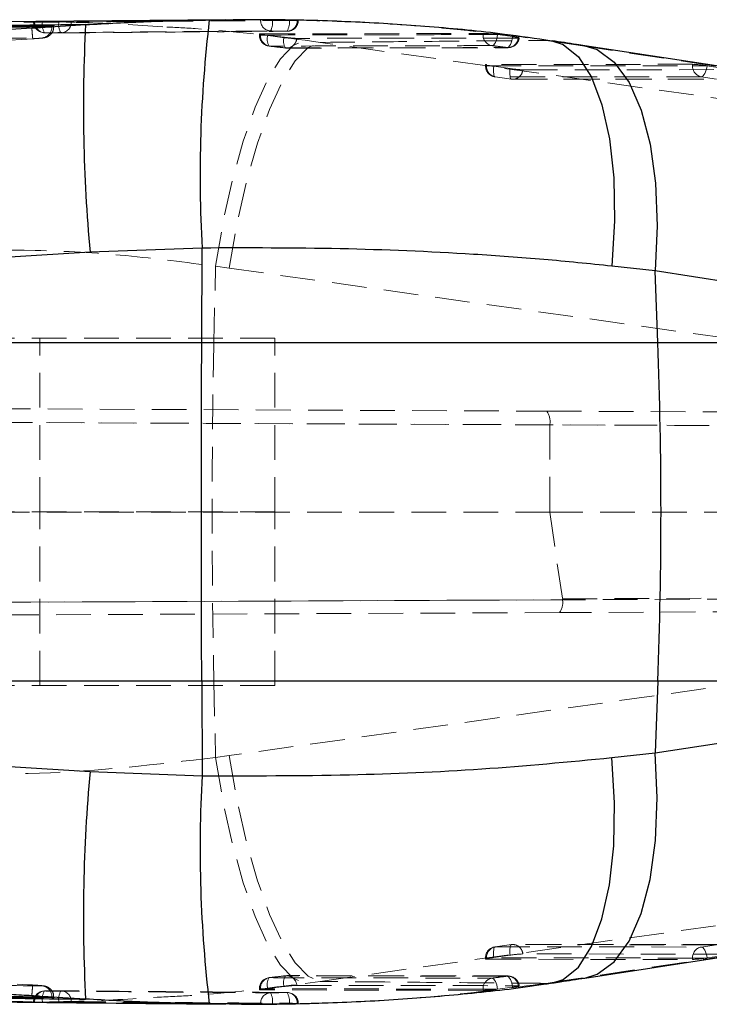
# Model space of a CAD drawing. Header units: millimetres. Extents: x 0 to 420, y 0 to 297.
# Tile 12 of 17: x 310 to 335, y 124 to 160. Entities that reach past the tile are written whole.
import ezdxf

# ---------------------------------------------------------------- set-up
doc = ezdxf.new("R2010")
doc.units = ezdxf.units.MM
doc.linetypes.add('HIDDEN', pattern=[1.905, 1.27, -0.635])

msp = doc.modelspace()

# ---------------------------------------------------------------- linework, layer by layer
at = {"color": 7, "linetype": 'Continuous', "lineweight": 25}
for p, q in [((317.0455, 159.7679), (308.6952, 159.6892)), ((310.2481, 159.4887), (311.9171, 159.5899)), ((310.2481, 159.4887), (310.2678, 159.4901)), ((316.441, 159.7622), (317.3139, 159.7655)), ((347.3118, 156.206), (330.1809, 158.8199)), ((316.1768, 151.4243), (312.0813, 151.2708)), ((316.1636, 147.9717), (316.1768, 151.4243)), ((332.7527, 150.5856), (331.1708, 150.7619)), ((332.852, 147.9717), (332.7527, 150.5856)), ((349.8836, 147.9717), (332.7527, 150.5856)), ((258.0429, 147.9717), (316.1636, 147.9717)), ((316.1636, 147.9717), (332.852, 147.9717)), ((332.852, 147.9717), (349.8836, 147.9717)), ((316.1636, 135.5869), (258.0429, 135.5869)), ((332.852, 135.5869), (316.1636, 135.5869)), ((316.1636, 135.5869), (316.1768, 132.1343)), ((332.852, 135.5869), (332.7527, 132.973)), ((332.7527, 132.973), (349.8836, 135.5869)), ((349.8836, 135.5869), (332.852, 135.5869)), ((331.1708, 132.7967), (332.7527, 132.973)), ((312.0813, 132.2878), (316.1768, 132.1343)), ((330.1809, 124.7387), (347.3118, 127.3526)), ((311.9171, 123.9687), (310.2481, 124.0699)), ((310.2481, 124.0699), (310.2678, 124.0685)), ((319.6217, 123.8137), (319.6611, 123.8135)), ((317.1797, 123.7944), (316.441, 123.7965))]:
    msp.add_line(p, q, dxfattribs=at)
at = {"color": 7, "linetype": 'HIDDEN', "lineweight": 18}
for p, q in [((310.0124, 159.7005), (310.0124, 159.699)), ((310.0897, 159.699), (310.0126, 159.699)), ((310.0499, 159.7013), (310.0499, 159.699)), ((310.938, 159.6897), (310.3364, 159.6968)), ((310.679, 159.5136), (310.5478, 159.5119)), ((310.7501, 159.512), (310.7501, 159.5361)), ((318.3164, 159.7646), (318.3164, 159.7691)), ((318.7537, 159.7646), (318.3164, 159.7646)), ((318.7537, 159.7671), (319.3693, 159.7578)), ((318.7537, 159.7671), (318.7537, 159.7646)), ((319.3693, 159.7578), (319.5068, 159.7548)), ((319.3693, 159.7548), (319.3693, 159.7578)), ((319.5068, 159.7548), (319.3693, 159.7548)), ((318.2741, 159.2465), (318.2741, 159.2091)), ((318.4859, 159.2091), (318.2747, 159.2091)), ((318.3116, 159.2509), (326.4561, 159.2709)), ((318.3116, 159.2509), (318.3116, 159.2091)), ((318.5807, 159.1978), (318.4859, 159.2091)), ((319.1776, 159.1276), (318.5807, 159.1978)), ((326.4561, 159.2271), (326.4561, 159.2709)), ((326.976, 159.2271), (326.4561, 159.2271)), ((326.976, 159.2271), (326.9877, 159.2256)), ((326.9877, 159.2256), (327.5411, 159.1525)), ((318.6348, 158.8056), (318.6396, 158.8056)), ((319.2288, 158.7367), (319.2339, 158.7366)), ((319.2781, 158.731), (327.3787, 158.7449)), ((320.4985, 158.9416), (319.9458, 159.0179)), ((339.8225, 156.2245), (320.4985, 158.9416)), ((328.768, 159.0147), (328.9721, 159.0022)), ((329.9368, 158.8384), (347.0677, 156.2245)), ((329.9368, 158.8384), (330.1796, 158.8201)), ((326.5469, 158.1285), (326.5469, 158.0815)), ((326.7564, 158.0815), (326.5476, 158.0815)), ((334.1237, 158.1404), (326.5845, 158.1338)), ((326.5845, 158.1338), (326.5845, 158.0815)), ((326.5845, 158.0815), (334.1237, 158.0881)), ((326.8528, 158.0672), (327.45, 157.9837)), ((334.1237, 158.0881), (334.1237, 158.1404)), ((334.638, 158.0881), (334.1237, 158.0881)), ((335.2086, 158.002), (334.6552, 158.0856)), ((326.8966, 157.6794), (327.4938, 157.5959)), ((334.4418, 157.686), (326.9025, 157.6793)), ((326.9025, 157.6793), (327.4996, 157.5958)), ((327.9145, 157.9386), (335.4101, 157.9452)), ((334.9952, 157.6024), (334.4418, 157.686)), ((327.4996, 157.5958), (334.9952, 157.6024)), ((327.5503, 157.592), (335.0459, 157.5986)), ((316.6102, 147.9717), (316.6691, 150.7565)), ((316.6691, 150.7565), (317.1631, 150.6889)), ((317.1631, 150.6889), (336.4871, 147.9717)), ((316.6102, 147.9717), (299.7578, 147.9717)), ((318.8419, 148.1293), (307.8419, 148.1293)), ((310.2419, 141.7793), (310.2419, 148.1293)), ((336.4871, 147.9717), (316.6102, 147.9717)), ((318.8419, 141.7793), (318.8419, 148.1293)), ((241.9494, 145.8403), (328.786, 145.4614)), ((328.786, 145.4614), (341.8523, 145.4044)), ((242.027, 145.34), (345.3475, 144.8892)), ((328.8989, 144.9609), (242.0296, 145.34)), ((328.8989, 144.9619), (328.8989, 144.9609)), ((342.067, 144.9044), (328.8989, 144.9619)), ((328.8989, 144.9609), (328.8989, 141.766)), ((241.9205, 141.7793), (328.8989, 141.766)), ((318.8419, 141.7793), (307.8419, 141.7793)), ((310.2419, 135.4293), (310.2419, 141.7793)), ((318.8419, 135.4293), (318.8419, 141.7793)), ((328.8989, 141.766), (329.3633, 138.5988)), ((345.3475, 141.7635), (328.8989, 141.766)), ((345.4485, 138.635), (241.9685, 138.1835)), ((329.3633, 138.5988), (342.067, 138.6542)), ((241.9706, 138.1835), (329.3655, 138.5649)), ((329.2528, 138.0992), (241.9078, 137.7181)), ((341.8523, 138.1542), (329.2528, 138.0992)), ((299.7578, 135.5869), (316.6102, 135.5869)), ((318.8419, 135.4293), (307.8419, 135.4293)), ((316.6102, 135.5869), (316.6691, 132.8021)), ((316.6102, 135.5869), (336.4871, 135.5869)), ((336.4871, 135.5869), (317.1631, 132.8698)), ((317.1631, 132.8698), (316.6691, 132.8021)), ((320.4985, 124.617), (339.8225, 127.3341)), ((347.0677, 127.3341), (329.9368, 124.7202)), ((327.4938, 125.9627), (326.8966, 125.8792)), ((327.4996, 125.9628), (326.9025, 125.8793)), ((326.9025, 125.8793), (334.4418, 125.8727)), ((334.9952, 125.9562), (327.4996, 125.9628)), ((335.0459, 125.96), (327.5503, 125.9666)), ((335.4101, 125.6134), (327.9145, 125.62)), ((334.4418, 125.8727), (334.9952, 125.9562)), ((326.5469, 125.4771), (326.5469, 125.4301)), ((326.7564, 125.4771), (326.5476, 125.4771)), ((334.1237, 125.4705), (326.5845, 125.4771)), ((326.5845, 125.4771), (326.5845, 125.4248)), ((326.5845, 125.4248), (334.1237, 125.4182)), ((327.45, 125.5749), (326.8528, 125.4914)), ((334.1237, 125.4705), (334.638, 125.4705)), ((334.1237, 125.4182), (334.1237, 125.4705)), ((334.6552, 125.473), (335.2086, 125.5566)), ((318.6348, 124.753), (318.6396, 124.7531)), ((319.2288, 124.822), (319.2339, 124.822)), ((327.3787, 124.8137), (319.2781, 124.8297)), ((319.9458, 124.5408), (320.4985, 124.617)), ((328.768, 124.544), (328.9783, 124.5573)), ((329.9368, 124.7202), (330.1796, 124.7385)), ((318.2741, 124.3495), (318.2741, 124.3121)), ((318.4859, 124.3495), (318.2747, 124.3495)), ((318.3116, 124.3495), (318.3116, 124.3078)), ((326.4561, 124.2877), (318.3116, 124.3078)), ((318.4859, 124.3495), (318.5807, 124.3609)), ((318.5807, 124.3609), (319.1776, 124.431)), ((326.4561, 124.3315), (326.976, 124.3315)), ((326.4561, 124.2877), (326.4561, 124.3315)), ((326.9877, 124.333), (326.976, 124.3315)), ((327.5411, 124.4061), (326.9877, 124.333)), ((310.0124, 123.8596), (310.0124, 123.8581)), ((310.0897, 123.8596), (310.0126, 123.8596)), ((310.0499, 123.8596), (310.0499, 123.8574)), ((310.3364, 123.8619), (310.938, 123.869)), ((310.5477, 124.0468), (310.679, 124.0451)), ((310.7501, 124.0225), (310.7501, 124.0465)), ((318.7537, 123.794), (318.3164, 123.794)), ((318.3164, 123.7896), (318.3164, 123.794)), ((319.3693, 123.8008), (318.7537, 123.7915)), ((318.7537, 123.794), (318.7537, 123.7915)), ((319.5068, 123.8038), (319.3693, 123.8008)), ((319.3693, 123.8038), (319.5068, 123.8038)), ((319.3693, 123.8008), (319.3693, 123.8038))]:
    msp.add_line(p, q, dxfattribs=at)
at = {"color": 7, "linetype": 'HIDDEN', "lineweight": 18, "flags": 128}
for points in [[(326.782, 158.8238), (326.8145, 158.8318), (326.8475, 158.8547), (326.8796, 158.8919), (326.9095, 158.9419), (326.9363, 159.0027), (326.9587, 159.072), (326.9761, 159.1473), (326.9877, 159.2256)], [(327.3327, 158.7514), (327.3653, 158.7593), (327.3984, 158.7823), (327.4307, 158.8194), (327.461, 158.8692), (327.4881, 158.9299), (327.5111, 158.9992), (327.5289, 159.0743), (327.5411, 159.1525)], [(316.6691, 150.7565), (316.9466, 152.3804), (317.2879, 153.924), (317.6818, 155.3361), (318.1151, 156.5698), (318.5735, 157.5842), (319.0417, 158.3457), (319.5042, 158.8289), (319.9458, 159.0179)], [(317.1631, 150.6889), (317.4515, 152.3101), (317.8033, 153.8512), (318.2069, 155.2612), (318.6488, 156.4933), (319.1144, 157.5067), (319.5883, 158.2678), (320.0548, 158.7515), (320.4985, 158.9416)], [(328.768, 159.0147), (329.3556, 158.9266), (329.9368, 158.8384)], [(326.5845, 158.1338), (326.5591, 158.1328), (326.5476, 158.1298), (326.5502, 158.1251), (326.567, 158.1186), (326.5972, 158.1108), (326.64, 158.1018), (326.6936, 158.0919), (326.7564, 158.0815)], [(326.9025, 157.6793), (326.8841, 157.6849), (326.8684, 157.7056), (326.8558, 157.7405), (326.847, 157.7884), (326.8422, 157.8474), (326.8415, 157.9153), (326.8451, 157.9895), (326.8528, 158.0672)], [(334.6552, 158.0856), (334.642, 158.0076), (334.6231, 157.9327), (334.5993, 157.8638), (334.5714, 157.8033), (334.5405, 157.7536), (334.5078, 157.7167), (334.4744, 157.6938), (334.4418, 157.686)], [(327.4996, 157.5958), (327.4813, 157.6014), (327.4655, 157.6221), (327.453, 157.657), (327.4441, 157.7049), (327.4393, 157.7639), (327.4387, 157.8318), (327.4423, 157.906), (327.45, 157.9837)], [(317.1631, 132.8698), (317.4515, 131.2486), (317.8033, 129.7074), (318.2069, 128.2975), (318.6488, 127.0654), (319.1144, 126.052), (319.5883, 125.2908), (320.0548, 124.8072), (320.4985, 124.617)], [(316.6691, 132.8021), (316.9466, 131.1782), (317.2879, 129.6346), (317.6818, 128.2226), (318.1151, 126.9888), (318.5735, 125.9744), (319.0417, 125.213), (319.5042, 124.7297), (319.9458, 124.5408)], [(326.9025, 125.8793), (326.8841, 125.8737), (326.8684, 125.853), (326.8558, 125.8181), (326.847, 125.7702), (326.8422, 125.7112), (326.8415, 125.6433), (326.8451, 125.5691), (326.8528, 125.4914)], [(327.4996, 125.9628), (327.4813, 125.9572), (327.4655, 125.9365), (327.453, 125.9016), (327.4441, 125.8537), (327.4393, 125.7947), (327.4387, 125.7268), (327.4423, 125.6526), (327.45, 125.5749)], [(334.6552, 125.473), (334.642, 125.551), (334.6231, 125.6259), (334.5993, 125.6949), (334.5714, 125.7553), (334.5405, 125.805), (334.5078, 125.8419), (334.4744, 125.8648), (334.4418, 125.8727)], [(326.7564, 125.4771), (326.6936, 125.4667), (326.64, 125.4569), (326.5972, 125.4479), (326.567, 125.44), (326.5502, 125.4336), (326.5476, 125.4288), (326.5591, 125.4258), (326.5845, 125.4248)], [(326.782, 124.7348), (326.8145, 124.7269), (326.8475, 124.7039), (326.8796, 124.6667), (326.9095, 124.6168), (326.9363, 124.556), (326.9587, 124.4866), (326.9761, 124.4113), (326.9877, 124.333)], [(327.3327, 124.8072), (327.3653, 124.7993), (327.3984, 124.7763), (327.4307, 124.7392), (327.461, 124.6894), (327.4881, 124.6287), (327.5111, 124.5595), (327.5289, 124.4843), (327.5411, 124.4061)], [(329.9368, 124.7202), (329.3556, 124.6321), (328.768, 124.544)]]:
    msp.add_lwpolyline(points, dxfattribs=at)
at = {"color": 8, "linetype": 'Continuous', "lineweight": 25, "flags": 128}
for points in [[(328.9721, 159.0022), (329.3882, 158.8696), (329.9476, 158.4168), (330.4272, 157.6718), (330.8102, 156.6606), (331.0834, 155.4179), (331.2374, 153.9868), (331.2669, 152.4167), (331.1708, 150.7619)], [(330.1796, 158.8201), (330.6296, 158.6833), (331.2598, 158.2236), (331.8059, 157.4751), (332.2491, 156.4634), (332.5743, 155.223), (332.7703, 153.7966), (332.8305, 152.233), (332.7527, 150.5856)], [(330.1796, 124.7385), (330.6296, 124.8753), (331.2598, 125.335), (331.8059, 126.0835), (332.2491, 127.0953), (332.5743, 128.3356), (332.7703, 129.762), (332.8305, 131.3257), (332.7527, 132.973)], [(328.9783, 124.5573), (329.3882, 124.689), (329.9476, 125.1419), (330.4272, 125.8868), (330.8102, 126.898), (331.0834, 128.1407), (331.2374, 129.5718), (331.2669, 131.1419), (331.1708, 132.7967)]]:
    msp.add_lwpolyline(points, dxfattribs=at)
at = {"color": 7, "linetype": 'Continuous', "lineweight": 25, "flags": 128}
msp.add_lwpolyline([(316.1636, 135.5869), (316.1584, 137.1324), (316.1548, 138.6802), (316.1526, 140.2294), (316.1518, 141.7793), (316.1526, 143.3293), (316.1548, 144.8785), (316.1584, 146.4262), (316.1636, 147.9717)], dxfattribs=at)
at = {"color": 7, "linetype": 'HIDDEN', "lineweight": 18}
for centre, radius, start, end in [((310.4184, 159.699), 0.406, 179.99863, 269.59724), ((310.4392, 159.682), 0.3896, 177.49535, 266.59605), ((310.8876, 159.5959), 0.5604, 169.62456, 212.70754), ((310.2885, 159.4966), 0.3909, 276.82976, 2.49131), ((311.4832, 159.5849), 0.5552, 169.12423, 212.50149), ((311.0022, 159.6729), 0.3865, 271.89953, 1.83568), ((318.7059, 159.7476), 0.3898, 177.50119, 266.25847), ((318.0885, 159.6751), 0.6712, 331.87478, 7.66778), ((318.7549, 159.6699), 0.6202, 328.82603, 7.86337), ((319.2752, 159.7348), 0.3861, 271.54094, 1.53647), ((319.2928, 159.7548), 0.406, 270.38718, 358.86843), ((318.6801, 159.2091), 0.406, 179.99855, 263.59683), ((318.7053, 159.194), 0.3939, 177.80351, 260.3939), ((319.0213, 159.0588), 0.462, 162.4907, 213.22152), ((319.6146, 158.986), 0.4594, 162.04821, 212.87449), ((319.2657, 159.113), 0.3777, 265.17052, 356.18904), ((326.85, 159.2121), 0.3942, 177.81851, 260.06636), ((327.3668, 159.1272), 0.3773, 264.8127, 355.8675), ((327.3779, 159.1543), 0.406, 270.09161, 353.00187), ((319.2772, 159.1395), 0.4057, 263.15721, 270.1203), ((326.9529, 158.0815), 0.406, 179.99969, 262.03778), ((326.9793, 158.0669), 0.3951, 177.8836, 258.78952), ((327.6306, 163.6443), 5.631, 261.06904, 262.06122), ((334.5186, 158.0736), 0.3951, 177.8836, 258.78952), ((333.9137, 153.5175), 4.6277, 80.99489, 87.39839), ((333.6695, 151.5486), 6.6109, 81.42573, 81.57603), ((328.1003, 162.2681), 4.3334, 261.36921, 267.54255), ((327.5395, 157.9699), 0.3762, 263.90647, 355.22691), ((327.55, 157.9981), 0.4061, 262.03945, 270.04934), ((609.6631, 141.7793), 293.1183, 178.78948, 181.21052), ((328.2715, 145.0826), 0.6389, 349.10921, 36.36874), ((329.1489, 138.5673), 0.2166, 359.34146, 8.34623), ((328.7846, 138.459), 0.5904, 322.45856, 10.32517), ((326.9529, 125.4771), 0.406, 97.96222, 180.00031), ((326.9793, 125.4917), 0.3951, 101.21048, 182.1164), ((328.1003, 121.2906), 4.3334, 92.45745, 98.63079), ((327.55, 125.5605), 0.4061, 89.95066, 97.96055), ((327.5395, 125.5887), 0.3762, 4.77309, 96.09353), ((334.5186, 125.4851), 0.3951, 101.21048, 182.1164), ((327.6306, 119.9144), 5.631, 97.93878, 98.93096), ((333.9137, 130.0411), 4.6277, 272.60161, 279.00511), ((333.6695, 132.01), 6.6109, 278.42397, 278.57427), ((318.6801, 124.3495), 0.406, 96.40317, 180.00145), ((318.7053, 124.3646), 0.3939, 99.6061, 182.19649), ((319.0213, 124.4999), 0.462, 146.77848, 197.5093), ((319.6146, 124.5726), 0.4594, 147.12551, 197.95179), ((319.2772, 124.4191), 0.4057, 89.8797, 96.84279), ((319.2657, 124.4456), 0.3777, 3.81096, 94.82948), ((326.85, 124.3465), 0.3942, 99.93364, 182.18149), ((327.3668, 124.4315), 0.3773, 4.1325, 95.1873), ((327.3779, 124.4043), 0.406, 6.99845, 89.90837), ((310.4184, 123.8596), 0.406, 90.40276, 180.00137), ((310.4392, 123.8766), 0.3896, 93.40395, 182.50465), ((310.8876, 123.9628), 0.5604, 147.29246, 190.37544), ((310.2888, 124.0624), 0.3906, 357.46192, 83.11127), ((311.4832, 123.9737), 0.5552, 147.49851, 190.87577), ((311.0022, 123.8858), 0.3865, 358.16432, 88.10047), ((318.7059, 123.811), 0.3898, 93.74153, 182.49881), ((318.0885, 123.8836), 0.6712, 352.33222, 28.12522), ((319.2752, 123.8238), 0.3861, 358.46353, 88.45906), ((318.7549, 123.8887), 0.6202, 352.13663, 31.17397), ((319.2928, 123.8039), 0.406, 1.13059, 89.61192)]:
    msp.add_arc(centre, radius, start, end, dxfattribs=at)
at = {"color": 7, "linetype": 'Continuous', "lineweight": 25}
for centre, radius, start, end in [((367.7974, 156.5313), 55.964, 176.86709, 185.39371), ((364.3805, 154.0702), 48.2763, 173.22884, 183.14177), ((169.5777, 141.7793), 163.3916, 357.828015, 2.171985), ((367.7974, 127.0273), 55.964, 174.60629, 183.13291), ((364.3805, 129.4884), 48.2763, 176.85823, 186.77116)]:
    msp.add_arc(centre, radius, start, end, dxfattribs=at)
for points, knots in [([(257.869, 156.2884), (258.1043, 156.3028), (259.4194, 156.3837), (264.3566, 156.687), (281.4808, 157.7372), (297.5255, 158.7133), (309.948, 159.469)], [0, 0, 0, 0, 0.01355198, 0.07575761, 0.28441772, 1, 1, 1, 1]), ([(310.679, 159.5394), (309.4172, 159.524), (306.8936, 159.4931), (304.37, 159.4578), (303.1082, 159.4401)], [0, 0, 0, 0, 0.50000498, 1, 1, 1, 1]), ([(311.9171, 159.5899), (310.7077, 159.5755), (308.2472, 159.5461), (305.3989, 159.5082), (303.76, 159.4849), (303.3722, 159.4794)], [0, 0, 0, 0, 0.4246096, 0.8638286, 1, 1, 1, 1]), ([(309.948, 159.469), (310.0466, 159.4752), (310.1466, 159.4816), (310.2466, 159.4886), (310.2481, 159.4887)], [0, 0, 0, 0, 0.9853958, 1, 1, 1, 1]), ([(310.2678, 159.4901), (310.297, 159.4922), (310.3537, 159.4963), (310.4425, 159.5032), (310.5305, 159.5099), (310.6101, 159.5184), (310.6768, 159.5215), (310.7131, 159.5337), (310.7461, 159.5272), (310.7488, 159.5449), (310.7107, 159.5344), (310.6918, 159.5374), (310.679, 159.5394)], [0, 0, 0, 0, 0.1584627, 0.3084602, 0.4836571, 0.6347433, 0.7489939, 0.829801, 0.8704415, 0.8760799, 0.9164908, 1, 1, 1, 1]), ([(311.3884, 159.6852), (311.3641, 159.6852), (311.3035, 159.6851), (311.1996, 159.6861), (311.0746, 159.6876), (310.9851, 159.6889), (310.9388, 159.6897), (310.938, 159.6897)], [0, 0, 0, 0, 0.16209153, 0.40368158, 0.69199366, 0.99447497, 1, 1, 1, 1]), ([(311.9171, 159.5899), (312.6704, 159.6319), (314.1773, 159.716), (315.6863, 159.7468), (316.441, 159.7622)], [0, 0, 0, 0, 0.4998585, 1, 1, 1, 1]), ([(328.9698, 158.9889), (328.3946, 159.0752), (326.9112, 159.2975), (324.5166, 159.5262), (321.7806, 159.6977), (319.3829, 159.7743), (317.889, 159.765), (317.3139, 159.7615)], [0, 0, 0, 0, 0.149211, 0.3847707, 0.6167618, 0.852466, 1, 1, 1, 1]), ([(319.6985, 159.7466), (319.6968, 159.7463), (319.6894, 159.7451), (319.6801, 159.7454), (319.6725, 159.7453), (319.6707, 159.7452)], [0, 0, 0, 0, 0.18984131, 0.80138769, 1, 1, 1, 1]), ([(330.1809, 158.8199), (330.0817, 158.8351), (329.682, 158.896), (329.2821, 158.9558), (328.9815, 159.0008)], [0, 0, 0, 0, 0.2481441, 1, 1, 1, 1]), ([(312.0813, 151.2708), (301.6329, 150.6359), (283.6198, 149.5414), (265.6074, 148.436), (258.0429, 147.9717)], [0, 0, 0, 0, 0.58004098, 1, 1, 1, 1]), ([(331.1708, 150.7619), (330.3409, 150.847), (328.6558, 151.0198), (325.3434, 151.2552), (321.1744, 151.4342), (317.8622, 151.4277), (316.1768, 151.4243)], [0, 0, 0, 0, 0.1666417, 0.3383861, 0.6633266, 1, 1, 1, 1]), ([(258.0429, 135.5869), (265.6074, 135.1227), (283.6198, 134.0173), (301.6329, 132.9227), (312.0813, 132.2878)], [0, 0, 0, 0, 0.41995902, 1, 1, 1, 1]), ([(316.1768, 132.1343), (317.9751, 132.133), (321.3886, 132.1305), (326.3923, 132.3414), (329.5856, 132.6457), (331.1708, 132.7967)], [0, 0, 0, 0, 0.3592463, 0.6819206, 1, 1, 1, 1]), ([(309.948, 124.0897), (309.6955, 124.105), (308.3631, 124.1859), (302.7111, 124.5291), (288.7593, 125.3781), (272.732, 126.3573), (261.0245, 127.0764), (257.869, 127.2702)], [0, 0, 0, 0, 0.0145449, 0.0767512, 0.3255759, 0.8182265, 1, 1, 1, 1]), ([(317.1797, 123.7959), (317.4161, 123.7921), (318.5629, 123.7737), (320.6217, 123.8186), (323.3474, 123.9433), (326.0593, 124.1791), (327.9355, 124.3911), (328.9038, 124.5484), (328.9794, 124.5606)], [0, 0, 0, 0, 0.0599079, 0.2907139, 0.5217536, 0.7513668, 0.9806009, 1, 1, 1, 1]), ([(328.9815, 124.5578), (329.0822, 124.5728), (329.4821, 124.6325), (329.8818, 124.6933), (330.1809, 124.7387)], [0, 0, 0, 0, 0.2518251, 1, 1, 1, 1]), ([(310.679, 124.0192), (309.4172, 124.0346), (306.8936, 124.0655), (304.37, 124.1008), (303.1082, 124.1185)], [0, 0, 0, 0, 0.50000498, 1, 1, 1, 1]), ([(303.3722, 124.0792), (303.76, 124.0737), (305.4294, 124.05), (308.2777, 124.0121), (310.7382, 123.9828), (311.9171, 123.9687)], [0, 0, 0, 0, 0.1361679, 0.5861238, 1, 1, 1, 1]), ([(308.6899, 123.8683), (310.619, 123.8479), (313.4044, 123.8186), (316.1898, 123.7976), (317.046, 123.7911)], [0, 0, 0, 0, 0.6925902, 1, 1, 1, 1]), ([(310.2481, 124.0699), (310.2277, 124.0713), (310.1684, 124.0754), (310.0684, 124.0822), (309.9887, 124.0871), (309.948, 124.0897)], [0, 0, 0, 0, 0.2032166, 0.5929459, 1, 1, 1, 1]), ([(310.2678, 124.0685), (310.297, 124.0664), (310.3537, 124.0624), (310.4425, 124.0555), (310.5305, 124.0488), (310.6101, 124.0403), (310.6768, 124.0372), (310.7131, 124.0249), (310.7461, 124.0314), (310.7488, 124.0137), (310.7107, 124.0243), (310.6918, 124.0212), (310.679, 124.0192)], [0, 0, 0, 0, 0.1584627, 0.3084602, 0.4836571, 0.6347433, 0.7489939, 0.829801, 0.8704415, 0.8760799, 0.9164908, 1, 1, 1, 1]), ([(310.938, 123.869), (310.9652, 123.8694), (311.0372, 123.8705), (311.149, 123.872), (311.2638, 123.8731), (311.3419, 123.8736), (311.3803, 123.8734), (311.3884, 123.8734)], [0, 0, 0, 0, 0.18126494, 0.47963832, 0.7444558, 0.94588079, 1, 1, 1, 1]), ([(316.441, 123.7965), (315.6867, 123.8118), (314.1777, 123.8426), (312.6708, 123.9267), (311.9171, 123.9687)], [0, 0, 0, 0, 0.4998615, 1, 1, 1, 1]), ([(319.6611, 123.8135), (319.6685, 123.8134), (319.6802, 123.8134), (319.6918, 123.8128), (319.696, 123.8126)], [0, 0, 0, 0, 0.6357216, 1, 1, 1, 1])]:
    msp.add_open_spline(points, degree=3, knots=knots, dxfattribs=at)
at = {"color": 8, "linetype": 'Continuous', "lineweight": 25}
for points, knots in [([(310.5478, 159.5119), (309.3297, 159.4967), (306.8498, 159.4657), (304.37, 159.4302), (303.1082, 159.4121)], [0, 0, 0, 0, 0.49118393, 1, 1, 1, 1]), ([(303.1082, 124.1465), (304.37, 124.1285), (306.8498, 124.093), (309.3297, 124.062), (310.5477, 124.0468)], [0, 0, 0, 0, 0.5088222, 1, 1, 1, 1])]:
    msp.add_open_spline(points, degree=3, knots=knots, dxfattribs=at)
at = {"color": 7, "linetype": 'HIDDEN', "lineweight": 18}
for points, knots in [([(314.7351, 159.5103), (313.7634, 159.5742), (311.7522, 159.7064), (309.7368, 159.6849), (308.6951, 159.6738)], [0, 0, 0, 0, 0.4831518, 1, 1, 1, 1]), ([(309.9876, 159.075), (309.9849, 159.0843), (309.974, 159.1216), (309.9694, 159.2054), (309.9569, 159.327), (309.9511, 159.4202), (309.948, 159.469)], [0, 0, 0, 0, 0.072889, 0.2942124, 0.6301636, 1, 1, 1, 1]), ([(309.9922, 159.0754), (310.0235, 159.0773), (310.0992, 159.0818), (310.2109, 159.0899), (310.3271, 159.0996), (310.4155, 159.1091), (310.4915, 159.1317), (310.5707, 159.1693), (310.6639, 159.2493), (310.7374, 159.3727), (310.7445, 159.4677), (310.7478, 159.512)], [0, 0, 0, 0, 0.0951108, 0.2302923, 0.3394915, 0.4494576, 0.4990687, 0.579597, 0.7135937, 0.8667822, 1, 1, 1, 1]), ([(310.0136, 159.7005), (310.0133, 159.7005), (310.0099, 159.7009), (310.0316, 159.7008), (310.0372, 159.7012), (310.0472, 159.7012), (310.0499, 159.7013)], [0, 0, 0, 0, 0.0198371, 0.2521801, 0.7925864, 1, 1, 1, 1]), ([(310.0897, 159.699), (310.078, 159.6992), (310.0579, 159.6994), (310.0332, 159.6997), (310.0201, 159.7001), (310.0155, 159.7002)], [0, 0, 0, 0, 0.4705443, 0.8133783, 1, 1, 1, 1]), ([(310.0499, 159.7013), (311.4277, 159.7134), (314.1832, 159.7377), (316.9387, 159.7586), (318.3164, 159.7691)], [0, 0, 0, 0, 0.49999629, 1, 1, 1, 1]), ([(310.0499, 159.699), (311.507, 159.7114), (313.158, 159.7255), (315.9135, 159.747), (317.2119, 159.7565), (318.3164, 159.7646)], [0, 0, 0, 0, 0.5287909, 0.5991716, 1, 1, 1, 1]), ([(310.3364, 159.6968), (310.2956, 159.6971), (310.22, 159.6977), (310.1377, 159.6985), (310.0963, 159.699), (310.0897, 159.699)], [0, 0, 0, 0, 0.4956786, 0.9197304, 1, 1, 1, 1]), ([(310.2678, 159.4901), (310.297, 159.4911), (310.3537, 159.493), (310.4425, 159.4964), (310.5303, 159.4993), (310.6102, 159.5042), (310.6763, 159.5035), (310.7137, 159.514), (310.7444, 159.5043), (310.7503, 159.5196), (310.7086, 159.5079), (310.691, 159.5113), (310.679, 159.5136)], [0, 0, 0, 0, 0.1591187, 0.3096512, 0.4853933, 0.6368323, 0.7512771, 0.8320457, 0.8724591, 0.8753139, 0.9158268, 1, 1, 1, 1]), ([(319.6611, 159.7452), (319.5488, 159.7444), (318.9816, 159.7407), (316.5955, 159.7247), (313.9503, 159.7056), (311.7598, 159.6882), (311.3884, 159.6852)], [0, 0, 0, 0, 0.0407423, 0.2056569, 0.8653127, 1, 1, 1, 1]), ([(319.9458, 159.0179), (318.6066, 159.1884), (316.8742, 159.4089), (315.1308, 159.4916), (314.7351, 159.5103)], [0, 0, 0, 0, 0.7730406, 1, 1, 1, 1]), ([(317.3139, 159.7655), (317.7007, 159.7683), (318.7656, 159.7761), (320.5123, 159.7384), (322.5472, 159.6519), (324.2578, 159.5319), (325.6378, 159.4054), (326.6915, 159.2918), (327.7343, 159.1638), (328.4247, 159.0642), (328.768, 159.0147)], [0, 0, 0, 0, 0.10100444, 0.27803872, 0.45607529, 0.63274323, 0.72570226, 0.81788075, 0.90942291, 1, 1, 1, 1]), ([(318.3164, 159.7691), (318.3422, 159.7692), (318.4046, 159.7694), (318.5105, 159.7691), (318.6305, 159.7684), (318.7138, 159.7675), (318.7537, 159.7671)], [0, 0, 0, 0, 0.1765982, 0.4282725, 0.7266738, 1, 1, 1, 1]), ([(318.7537, 159.7646), (318.8925, 159.7627), (319.0977, 159.76), (319.3029, 159.756), (319.3693, 159.7548)], [0, 0, 0, 0, 0.6763596, 1, 1, 1, 1]), ([(319.5068, 159.7548), (319.5248, 159.7543), (319.5587, 159.7534), (319.606, 159.7518), (319.6422, 159.7506), (319.6748, 159.7489), (319.6837, 159.7485), (319.7007, 159.7469), (319.6986, 159.7466), (319.6985, 159.7466)], [0, 0, 0, 0, 0.2816891, 0.5313129, 0.7279392, 0.8773176, 0.9668276, 0.9992943, 1, 1, 1, 1]), ([(319.6707, 159.7452), (319.6702, 159.7452), (319.667, 159.7452), (319.6638, 159.7452), (319.6611, 159.7452)], [0, 0, 0, 0, 0.1601937, 1, 1, 1, 1]), ([(302.7671, 159.0071), (304.0285, 159.0252), (306.5511, 159.0612), (309.0737, 159.0927), (310.335, 159.1084)], [0, 0, 0, 0, 0.5000316, 1, 1, 1, 1]), ([(310.335, 159.1084), (310.3411, 159.1075), (310.3503, 159.106), (310.3683, 159.1113), (310.3676, 159.1026), (310.3517, 159.1057), (310.3345, 159.0999), (310.3031, 159.0985), (310.265, 159.0944), (310.219, 159.0909), (310.1665, 159.0869), (310.1098, 159.0829), (310.0495, 159.0788), (310.0086, 159.0763), (309.9876, 159.075)], [0, 0, 0, 0, 0.05232887, 0.07929665, 0.08270686, 0.10890785, 0.15829703, 0.2323617, 0.3248934, 0.43859852, 0.56392367, 0.70446469, 0.84844655, 1, 1, 1, 1]), ([(318.6804, 159.3586), (318.5667, 159.3578), (317.9984, 159.3537), (315.6115, 159.3362), (312.9704, 159.3153), (310.7839, 159.2962), (310.4161, 159.293)], [0, 0, 0, 0, 0.0412612, 0.2063061, 0.8664675, 1, 1, 1, 1]), ([(310.4161, 159.293), (310.4864, 159.2925), (310.686, 159.291), (310.8856, 159.2883), (311.015, 159.2866)], [0, 0, 0, 0, 0.3520852, 1, 1, 1, 1]), ([(311.015, 159.2866), (312.4067, 159.2979), (315.1636, 159.3202), (317.9204, 159.3394), (319.2856, 159.3489)], [0, 0, 0, 0, 0.5048363, 1, 1, 1, 1]), ([(318.4859, 159.2091), (318.4671, 159.2115), (318.4313, 159.2162), (318.3814, 159.2232), (318.341, 159.2299), (318.3071, 159.2351), (318.2911, 159.241), (318.2723, 159.243), (318.2788, 159.2522), (318.289, 159.2496), (318.3004, 159.251), (318.3077, 159.2509), (318.3116, 159.2509)], [0, 0, 0, 0, 0.2250197, 0.4279573, 0.5918673, 0.7213028, 0.8053092, 0.8473489, 0.8610348, 0.9150116, 0.953082, 1, 1, 1, 1]), ([(318.3116, 159.2091), (319.6625, 159.2124), (322.3773, 159.2189), (325.0921, 159.2244), (326.4561, 159.2271)], [0, 0, 0, 0, 0.4975805, 1, 1, 1, 1]), ([(319.2856, 159.3489), (319.2203, 159.3501), (319.0186, 159.354), (318.8168, 159.3568), (318.6804, 159.3586)], [0, 0, 0, 0, 0.3236533, 1, 1, 1, 1]), ([(319.6426, 159.0879), (319.6387, 159.0879), (319.6067, 159.0881), (319.5365, 159.0921), (319.4263, 159.1008), (319.3032, 159.1129), (319.2185, 159.1228), (319.1776, 159.1276)], [0, 0, 0, 0, 0.025122, 0.2054308, 0.4514837, 0.7356918, 1, 1, 1, 1]), ([(327.7431, 159.1), (327.6309, 159.0998), (327.0638, 159.0991), (324.6771, 159.0959), (322.0891, 159.092), (319.956, 159.0884), (319.6426, 159.0879)], [0, 0, 0, 0, 0.0415442, 0.2100203, 0.8839286, 1, 1, 1, 1]), ([(326.4561, 159.2709), (326.4817, 159.2703), (326.5437, 159.2687), (326.6489, 159.2609), (326.7738, 159.25), (326.8851, 159.2382), (326.9532, 159.2299), (326.976, 159.2271)], [0, 0, 0, 0, 0.1471556, 0.3567374, 0.605899, 0.8678695, 1, 1, 1, 1]), ([(327.5411, 159.1525), (327.5587, 159.15), (327.5927, 159.1453), (327.6421, 159.1377), (327.6873, 159.1301), (327.7245, 159.1231), (327.7547, 159.1159), (327.769, 159.1122), (327.7839, 159.1056), (327.7728, 159.1003), (327.7613, 159.1007), (327.75, 159.1003), (327.7431, 159.1)], [0, 0, 0, 0, 0.187605, 0.36223, 0.5286348, 0.6683021, 0.7697464, 0.8360724, 0.8632727, 0.8843632, 0.9287246, 1, 1, 1, 1]), ([(309.9876, 159.075), (299.6021, 158.4425), (280.3938, 157.2726), (261.1863, 156.0912), (252.3639, 155.5485)], [0, 0, 0, 0, 0.5406814, 1, 1, 1, 1]), ([(326.782, 158.8238), (326.6683, 158.8236), (326.0997, 158.8225), (323.7119, 158.8176), (321.1115, 158.8118), (318.9659, 158.8064), (318.6396, 158.8056)], [0, 0, 0, 0, 0.0418956, 0.2094709, 0.8797666, 1, 1, 1, 1]), ([(318.6396, 158.8056), (318.7287, 158.7955), (318.9269, 158.7731), (319.1249, 158.7496), (319.2339, 158.7366)], [0, 0, 0, 0, 0.4498231, 1, 1, 1, 1]), ([(319.2339, 158.7366), (319.3476, 158.7368), (319.9161, 158.738), (322.3039, 158.7428), (324.8898, 158.7475), (327.0209, 158.7509), (327.3327, 158.7514)], [0, 0, 0, 0, 0.0421197, 0.2105929, 0.884504, 1, 1, 1, 1]), ([(320.4985, 158.9416), (321.5195, 158.9513), (323.9165, 158.974), (326.673, 158.9977), (328.4085, 159.0118), (328.768, 159.0147)], [0, 0, 0, 0, 0.3704163, 0.8695594, 1, 1, 1, 1]), ([(327.3327, 158.7514), (327.2582, 158.7615), (327.0747, 158.7862), (326.8911, 158.8098), (326.782, 158.8238)], [0, 0, 0, 0, 0.4058547, 1, 1, 1, 1]), ([(303.5035, 151.1644), (305.6935, 151.2733), (308.9896, 151.4373), (313.3871, 151.1861), (315.5767, 150.8995), (316.6691, 150.7565)], [0, 0, 0, 0, 0.4980503, 0.7495875, 1, 1, 1, 1]), ([(316.6691, 132.8021), (314.5245, 132.5506), (310.1481, 132.0372), (305.7476, 132.2737), (303.5035, 132.3942)], [0, 0, 0, 0, 0.4900334, 1, 1, 1, 1]), ([(252.3638, 128.0101), (262.7489, 127.3715), (281.9566, 126.1905), (301.1649, 125.0208), (309.9877, 124.4836)], [0, 0, 0, 0, 0.5406776, 1, 1, 1, 1]), ([(310.3356, 124.4502), (309.0742, 124.4659), (306.5514, 124.4974), (304.0286, 124.5335), (302.7673, 124.5515)], [0, 0, 0, 0, 0.5000225, 1, 1, 1, 1]), ([(314.5364, 124.0373), (314.9662, 124.0568), (316.7761, 124.139), (318.5745, 124.3669), (319.9458, 124.5408)], [0, 0, 0, 0, 0.2374737, 1, 1, 1, 1]), ([(328.768, 124.544), (327.4867, 124.3764), (324.8567, 124.0325), (321.4767, 123.8463), (318.8948, 123.7822), (317.6719, 123.7909), (317.1797, 123.7944)], [0, 0, 0, 0, 0.3334346, 0.6843826, 0.8729779, 1, 1, 1, 1]), ([(319.2339, 124.822), (319.1249, 124.8091), (318.9269, 124.7855), (318.7287, 124.7631), (318.6396, 124.7531)], [0, 0, 0, 0, 0.5501769, 1, 1, 1, 1]), ([(318.6396, 124.7531), (318.7533, 124.7528), (319.3218, 124.7513), (321.7096, 124.7455), (324.31, 124.7397), (326.4556, 124.7354), (326.782, 124.7348)], [0, 0, 0, 0, 0.0418939, 0.2094637, 0.8797612, 1, 1, 1, 1]), ([(327.3327, 124.8072), (327.219, 124.8074), (326.6504, 124.8083), (324.2626, 124.8123), (321.6767, 124.817), (319.5457, 124.8214), (319.2339, 124.822)], [0, 0, 0, 0, 0.0421215, 0.210602, 0.8845094, 1, 1, 1, 1]), ([(328.768, 124.544), (328.3886, 124.547), (326.6818, 124.5609), (323.9253, 124.5845), (321.5483, 124.6071), (320.4985, 124.617)], [0, 0, 0, 0, 0.1376681, 0.6191524, 1, 1, 1, 1]), ([(326.782, 124.7348), (326.8911, 124.7488), (327.0747, 124.7724), (327.2582, 124.7972), (327.3327, 124.8072)], [0, 0, 0, 0, 0.5941453, 1, 1, 1, 1]), ([(310.7434, 124.0465), (310.7447, 124.0718), (310.7481, 124.1404), (310.7068, 124.2393), (310.6432, 124.3272), (310.5734, 124.385), (310.5086, 124.4199), (310.4572, 124.4377), (310.4216, 124.446), (310.3945, 124.4508), (310.3336, 124.4588), (310.2368, 124.4666), (310.1003, 124.4768), (309.9564, 124.4856), (309.8553, 124.4918), (309.8035, 124.4949)], [0, 0, 0, 0, 0.0640305, 0.1735108, 0.2631587, 0.3390269, 0.4019131, 0.4495595, 0.4768699, 0.4951378, 0.5194957, 0.6330664, 0.7423527, 0.8677684, 1, 1, 1, 1]), ([(309.948, 124.0897), (309.9511, 124.1385), (309.9569, 124.2316), (309.9694, 124.3532), (309.974, 124.437), (309.985, 124.4744), (309.9877, 124.4836)], [0, 0, 0, 0, 0.3698318, 0.7057782, 0.9270927, 1, 1, 1, 1]), ([(309.9877, 124.4836), (310.0087, 124.4823), (310.0508, 124.4797), (310.1118, 124.4756), (310.1695, 124.4715), (310.2211, 124.4675), (310.2674, 124.464), (310.3044, 124.46), (310.3365, 124.4584), (310.3511, 124.453), (310.3693, 124.4555), (310.3664, 124.4476), (310.3518, 124.4524), (310.3421, 124.4511), (310.3356, 124.4502)], [0, 0, 0, 0, 0.152111, 0.3051973, 0.4415624, 0.5700584, 0.6799271, 0.7743431, 0.8453518, 0.895069, 0.9194926, 0.9231392, 0.9490011, 1, 1, 1, 1]), ([(311.015, 124.272), (310.8856, 124.2703), (310.686, 124.2677), (310.4864, 124.2661), (310.4161, 124.2656)], [0, 0, 0, 0, 0.6479148, 1, 1, 1, 1]), ([(310.4161, 124.2656), (310.5297, 124.2646), (311.098, 124.2596), (313.4849, 124.2392), (316.126, 124.2184), (318.3125, 124.2026), (318.6804, 124.2)], [0, 0, 0, 0, 0.0412581, 0.2062956, 0.8664582, 1, 1, 1, 1]), ([(319.2856, 124.2098), (319.1719, 124.2105), (318.6036, 124.2144), (316.2166, 124.231), (313.5734, 124.2509), (311.3849, 124.269), (311.015, 124.272)], [0, 0, 0, 0, 0.0412301, 0.2061487, 0.8658117, 1, 1, 1, 1]), ([(318.275, 124.3133), (318.2785, 124.3148), (318.2886, 124.3191), (318.3103, 124.3232), (318.3418, 124.3292), (318.3833, 124.3356), (318.4229, 124.3413), (318.4582, 124.346), (318.4765, 124.3483), (318.4859, 124.3495)], [0, 0, 0, 0, 0.05264225, 0.1540066, 0.30755658, 0.50175092, 0.74138999, 0.86691586, 1, 1, 1, 1]), ([(318.3116, 124.3078), (318.3047, 124.3086), (318.2939, 124.3099), (318.2769, 124.3066), (318.2756, 124.3115), (318.2754, 124.3121)], [0, 0, 0, 0, 0.6131445, 0.9505144, 1, 1, 1, 1]), ([(326.4561, 124.3315), (325.0921, 124.3343), (322.3773, 124.3397), (319.6625, 124.3463), (318.3116, 124.3495)], [0, 0, 0, 0, 0.5024195, 1, 1, 1, 1]), ([(318.6804, 124.2), (318.8168, 124.2018), (319.0186, 124.2046), (319.2203, 124.2085), (319.2856, 124.2098)], [0, 0, 0, 0, 0.6763467, 1, 1, 1, 1]), ([(319.1776, 124.431), (319.1886, 124.4323), (319.2447, 124.4391), (319.3433, 124.4499), (319.4662, 124.4611), (319.5651, 124.4689), (319.6215, 124.4702), (319.6426, 124.4707)], [0, 0, 0, 0, 0.0710126, 0.3630233, 0.6377066, 0.8642406, 1, 1, 1, 1]), ([(319.6426, 124.4707), (319.7559, 124.4706), (320.3241, 124.4696), (322.712, 124.4656), (325.2988, 124.4619), (327.4308, 124.4591), (327.7431, 124.4587)], [0, 0, 0, 0, 0.0419599, 0.2104361, 0.8843444, 1, 1, 1, 1]), ([(326.976, 124.3315), (326.9314, 124.3262), (326.8416, 124.3154), (326.7107, 124.3028), (326.593, 124.2935), (326.5096, 124.2884), (326.4671, 124.2879), (326.4561, 124.2877)], [0, 0, 0, 0, 0.2581649, 0.520133, 0.7553733, 0.936899, 1, 1, 1, 1]), ([(327.7797, 124.4537), (327.78, 124.4533), (327.7826, 124.45), (327.7643, 124.4466), (327.7498, 124.4406), (327.7164, 124.4342), (327.6772, 124.4267), (327.6327, 124.4194), (327.5864, 124.4124), (327.5567, 124.4083), (327.5411, 124.4061)], [0, 0, 0, 0, 0.0055809, 0.0477657, 0.1322995, 0.2626265, 0.4281356, 0.6336246, 0.8081287, 1, 1, 1, 1]), ([(327.7431, 124.4587), (327.7505, 124.4587), (327.7623, 124.4588), (327.7738, 124.4567), (327.7781, 124.456)], [0, 0, 0, 0, 0.6311942, 1, 1, 1, 1]), ([(308.6899, 123.8856), (309.6815, 123.8737), (311.6322, 123.8504), (313.5791, 123.9757), (314.5364, 124.0373)], [0, 0, 0, 0, 0.5082822, 1, 1, 1, 1]), ([(310.0499, 123.8574), (310.0422, 123.8579), (310.0303, 123.8586), (310.0182, 123.8565), (310.01, 123.8596), (310.0337, 123.8578), (310.0461, 123.8596), (310.0715, 123.8593), (310.086, 123.8595), (310.0897, 123.8596)], [0, 0, 0, 0, 0.2049691, 0.3161248, 0.3243114, 0.4196511, 0.6099871, 0.9008814, 1, 1, 1, 1]), ([(318.3164, 123.794), (316.8593, 123.8047), (315.2163, 123.8168), (312.4608, 123.8389), (311.1624, 123.8501), (310.0499, 123.8596)], [0, 0, 0, 0, 0.5287968, 0.5962862, 1, 1, 1, 1]), ([(318.3164, 123.7896), (316.9387, 123.8), (314.1832, 123.8209), (311.4277, 123.8452), (310.0499, 123.8574)], [0, 0, 0, 0, 0.50000371, 1, 1, 1, 1]), ([(310.0897, 123.8596), (310.1221, 123.8599), (310.1958, 123.8607), (310.278, 123.8614), (310.3278, 123.8618), (310.3364, 123.8619)], [0, 0, 0, 0, 0.3947606, 0.8952114, 1, 1, 1, 1]), ([(310.679, 124.0451), (310.6872, 124.045), (310.702, 124.045), (310.7209, 124.045), (310.7368, 124.0453), (310.7432, 124.0456), (310.7515, 124.0462), (310.7454, 124.0481), (310.739, 124.048), (310.7251, 124.0496), (310.7072, 124.0505), (310.6836, 124.052), (310.6548, 124.0534), (310.6212, 124.055), (310.5833, 124.0567), (310.5412, 124.0585), (310.4945, 124.0603), (310.448, 124.0621), (310.3877, 124.0643), (310.3288, 124.0664), (310.2835, 124.068), (310.2678, 124.0685)], [0, 0, 0, 0, 0.0440795, 0.079338, 0.1056719, 0.1221246, 0.128353, 0.1322652, 0.1462476, 0.1705889, 0.2033911, 0.2456038, 0.2979286, 0.3596663, 0.4273985, 0.5032798, 0.5881448, 0.6805397, 0.7548989, 0.9148846, 1, 1, 1, 1]), ([(311.3884, 123.8734), (311.5015, 123.8725), (312.0693, 123.8679), (314.4562, 123.8493), (317.0876, 123.8304), (319.2642, 123.8161), (319.6217, 123.8137)], [0, 0, 0, 0, 0.0412018, 0.2069063, 0.8697158, 1, 1, 1, 1]), ([(318.7537, 123.7915), (318.7082, 123.791), (318.6199, 123.7901), (318.496, 123.7895), (318.3957, 123.7892), (318.3383, 123.7895), (318.3164, 123.7896)], [0, 0, 0, 0, 0.3117684, 0.6061475, 0.8498811, 1, 1, 1, 1]), ([(319.3693, 123.8038), (319.3029, 123.8026), (319.0977, 123.7987), (318.8925, 123.7959), (318.7537, 123.794)], [0, 0, 0, 0, 0.3236404, 1, 1, 1, 1]), ([(319.6975, 123.812), (319.6977, 123.8119), (319.7011, 123.8106), (319.6794, 123.8108), (319.6677, 123.8088), (319.6324, 123.8079), (319.5933, 123.8063), (319.5562, 123.8052), (319.5264, 123.8044), (319.5134, 123.804), (319.5068, 123.8038)], [0, 0, 0, 0, 0.0036777, 0.0534662, 0.1593207, 0.3245167, 0.5350296, 0.7970724, 0.8962508, 1, 1, 1, 1])]:
    msp.add_open_spline(points, degree=3, knots=knots, dxfattribs=at)

doc.saveas('drawing.dxf')
